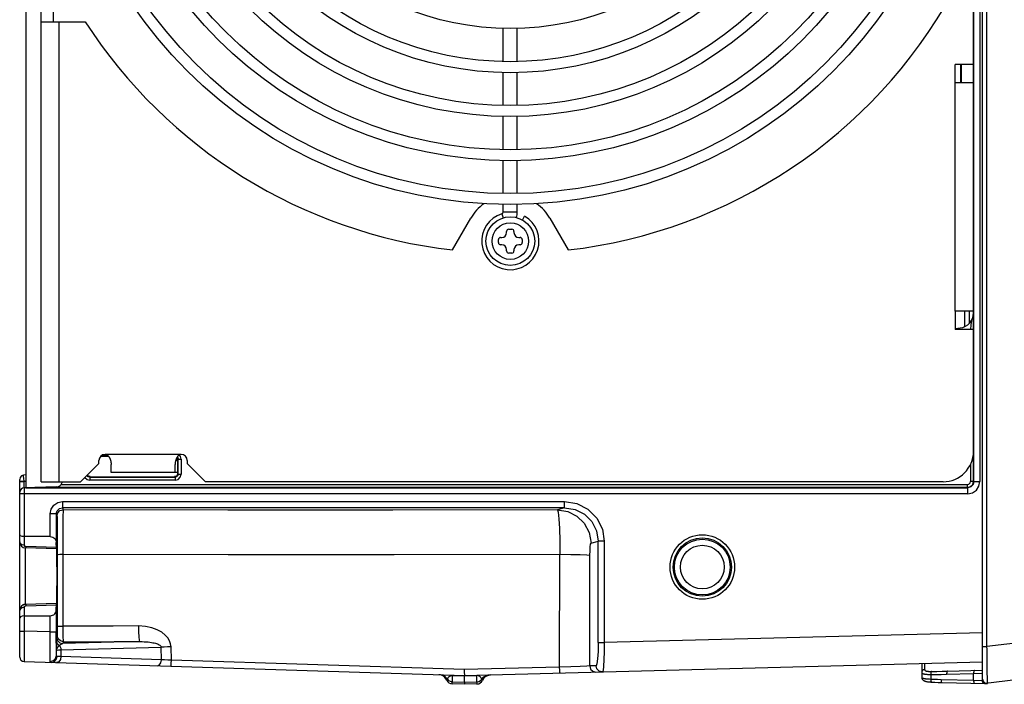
# Model space of a CAD drawing. Extents: x 0 to 594, y 0 to 420.
# Tile 32 of 104: x 247 to 279, y 324 to 346. Entities that reach past the tile are written whole.
import ezdxf

# ---------------------------------------------------------------- set-up
doc = ezdxf.new("R2010")
doc.units = 0
doc.header["$LTSCALE"] = 32.67
doc.layers.get('0').update_dxf_attribs({"linetype": 'CONTINUOUS'})
doc.layers.add('DATUM_AXIS', color=7, linetype='CONTINUOUS')

msp = doc.modelspace()

# ---------------------------------------------------------------- linework, layer by layer
at = {"color": 7, "linetype": 'CONTINUOUS'}
for p, q in [((278.319, 324.545), (278.319, 385.793)), ((246.919, 379.464), (246.919, 330.874)), ((262.699, 339.249), (262.699, 339.289)), ((262.769, 339.359), (262.869, 339.359)), ((262.939, 339.289), (262.939, 339.249)), ((262.429, 338.919), (262.429, 339.019)), ((262.499, 339.089), (262.539, 339.089)), ((263.099, 339.089), (263.139, 339.089)), ((263.209, 339.019), (263.209, 338.919)), ((262.539, 338.849), (262.499, 338.849)), ((262.699, 338.649), (262.699, 338.689)), ((262.939, 338.689), (262.939, 338.649)), ((263.139, 338.849), (263.099, 338.849)), ((262.869, 338.579), (262.769, 338.579)), ((277.719, 336.669), (277.719, 336.156)), ((249.637, 331.901), (249.369, 331.901)), ((251.9, 331.8), (251.9, 331.338)), ((246.919, 331.299), (246.846, 331.287)), ((249.036, 331.236), (251.8, 331.238)), ((246.719, 325.314), (246.719, 331.139)), ((247.924, 330.9), (246.866, 330.873)), ((247.721, 329.269), (246.869, 329.269)), ((247.922, 328.888), (247.921, 329.071)), ((247.923, 328.869), (246.914, 328.895)), ((247.936, 328.869), (247.923, 328.869)), ((306.355, 327.874), (278.409, 324.443)), ((247.923, 327.069), (246.914, 327.042)), ((247.936, 327.069), (247.923, 327.069)), ((246.869, 326.669), (247.721, 326.669)), ((246.869, 326.165), (246.864, 325.164)), ((251.698, 325.207), (251.685, 325.649)), ((246.864, 325.164), (261.319, 324.708)), ((261.314, 324.708), (278.319, 325.153)), ((276.319, 325.101), (276.319, 324.656)), ((261.313, 324.734), (261.319, 324.708)), ((262.121, 324.725), (262.129, 324.726)), ((262.154, 324.73), (262.156, 324.73)), ((262.156, 324.73), (262.158, 324.73)), ((262.158, 324.73), (262.159, 324.73)), ((262.159, 324.73), (262.161, 324.73)), ((262.161, 324.73), (262.162, 324.73)), ((262.162, 324.73), (262.163, 324.73)), ((262.163, 324.73), (262.164, 324.73)), ((262.164, 324.73), (262.165, 324.73)), ((262.165, 324.73), (262.166, 324.73)), ((265.834, 324.826), (265.841, 324.826)), ((277.16, 324.85), (278.319, 324.88)), ((260.671, 324.648), (260.676, 324.642)), ((260.735, 324.553), (260.673, 324.645)), ((260.912, 324.432), (260.913, 324.505)), ((261.319, 324.419), (260.912, 324.432)), ((261.319, 324.493), (261.319, 324.708)), ((261.319, 324.493), (261.319, 324.427)), ((261.724, 324.43), (261.319, 324.419)), ((261.319, 324.427), (261.319, 324.419)), ((261.724, 324.503), (261.724, 324.43)), ((276.975, 324.481), (278.409, 324.443))]:
    msp.add_line(p, q, dxfattribs=at)
at = {"color": 9, "linetype": 'CONTINUOUS'}
for p, q in [((278.461, 325.656), (278.461, 384.682)), ((278.029, 331.074), (278.029, 379.264)), ((278.229, 379.264), (278.229, 331.074)), ((277.885, 336.281), (277.885, 336.669)), ((278.021, 331.082), (278.021, 335.846)), ((249.624, 331.916), (249.384, 331.916)), ((251.9, 331.8), (251.916, 331.816)), ((251.916, 331.321), (251.916, 331.816)), ((251.916, 331.816), (252.016, 331.816)), ((252.016, 331.816), (252.016, 331.321)), ((249.036, 331.236), (249.021, 331.221)), ((249.021, 331.221), (249.021, 331.121)), ((249.021, 331.221), (251.816, 331.221)), ((251.8, 331.238), (251.816, 331.221)), ((251.816, 331.221), (251.816, 331.121)), ((251.9, 331.338), (251.916, 331.321)), ((251.916, 331.321), (252.016, 331.321)), ((246.719, 331.091), (246.865, 331.091)), ((246.719, 331.073), (246.865, 331.073)), ((246.865, 331.091), (246.919, 331.099)), ((246.865, 331.073), (246.865, 331.091)), ((246.919, 331.074), (246.865, 331.073)), ((246.869, 330.873), (246.869, 328.989)), ((246.914, 330.874), (277.829, 330.874)), ((277.821, 330.882), (247.221, 330.882)), ((248.08, 330.982), (277.821, 330.982)), ((251.816, 331.121), (249.021, 331.121)), ((277.821, 330.882), (277.821, 330.982)), ((277.829, 330.874), (277.821, 330.882)), ((277.829, 330.674), (277.829, 330.874)), ((278.021, 331.082), (277.921, 331.082)), ((278.021, 331.078), (278.029, 331.078)), ((278.029, 331.074), (278.229, 331.074)), ((277.829, 330.674), (246.719, 330.674)), ((248.12, 330.421), (248.12, 330.216)), ((248.12, 330.416), (264.6, 330.416)), ((248.12, 330.216), (248.143, 330.15)), ((264.6, 330.216), (248.12, 330.216)), ((264.6, 330.216), (264.371, 330.148)), ((264.6, 330.216), (264.6, 330.421)), ((247.721, 329.269), (247.721, 330.016)), ((247.921, 330.016), (247.721, 330.016)), ((247.921, 330.016), (247.943, 329.95)), ((247.921, 330.016), (247.921, 329.071)), ((247.922, 328.913), (246.917, 328.939)), ((265.467, 329.048), (265.703, 329.119)), ((265.902, 329.119), (265.703, 329.119)), ((265.703, 325.788), (265.703, 329.119)), ((265.902, 329.119), (265.902, 325.788)), ((246.915, 328.901), (246.914, 328.895)), ((247.954, 328.684), (247.954, 326.323)), ((248.132, 328.689), (248.133, 326.328)), ((264.435, 324.985), (264.443, 328.687)), ((265.424, 325.021), (265.432, 328.658)), ((246.917, 326.999), (247.922, 327.025)), ((246.869, 326.949), (246.869, 326.165)), ((247.721, 326.138), (247.721, 326.669)), ((247.921, 326.867), (247.921, 326.138)), ((246.719, 326.165), (246.869, 326.165)), ((247.721, 326.138), (246.869, 326.165)), ((247.721, 326.138), (247.921, 326.138)), ((247.952, 326.015), (247.932, 325.955)), ((278.319, 326.114), (265.902, 325.788)), ((250.654, 325.821), (248.132, 325.755)), ((248.152, 325.815), (248.132, 325.755)), ((265.703, 325.788), (265.902, 325.788)), ((280.624, 325.922), (278.461, 325.656)), ((247.926, 325.363), (247.926, 325.537)), ((248.072, 325.55), (251.363, 325.636)), ((248.072, 325.55), (248.072, 325.331)), ((251.374, 325.227), (251.363, 325.636)), ((278.319, 325.656), (278.461, 325.656)), ((278.463, 325.566), (278.461, 325.656)), ((278.464, 325.476), (278.463, 325.566)), ((278.465, 325.387), (278.464, 325.476)), ((278.466, 325.299), (278.465, 325.387)), ((248.072, 325.331), (247.949, 325.336)), ((251.374, 325.227), (248.072, 325.331)), ((261.308, 324.903), (251.698, 325.207)), ((276.415, 325.103), (276.415, 324.903)), ((278.467, 325.214), (278.466, 325.299)), ((278.468, 325.132), (278.467, 325.214)), ((278.469, 325.052), (278.468, 325.132)), ((278.47, 324.976), (278.469, 325.052)), ((260.913, 324.71), (260.913, 324.721)), ((264.435, 324.985), (261.308, 324.903)), ((262.034, 324.711), (262.127, 324.729)), ((265.636, 325.026), (265.424, 325.021)), ((276.615, 324.744), (276.615, 324.593)), ((277.137, 324.75), (278.022, 324.773)), ((278.022, 324.773), (278.319, 324.783)), ((278.022, 324.552), (278.022, 324.773)), ((278.472, 324.835), (278.47, 324.976)), ((278.475, 324.59), (278.472, 324.835)), ((260.913, 324.71), (261.319, 324.697)), ((260.913, 324.71), (260.913, 324.505)), ((260.913, 324.505), (261.319, 324.493)), ((261.319, 324.697), (261.724, 324.708)), ((261.319, 324.493), (261.724, 324.503)), ((261.724, 324.708), (261.724, 324.719)), ((261.724, 324.503), (261.724, 324.708)), ((276.952, 324.581), (278.022, 324.552)), ((278.022, 324.552), (278.307, 324.543)), ((278.307, 324.543), (278.319, 324.545)), ((278.319, 324.545), (278.326, 324.546)), ((278.476, 324.481), (278.475, 324.59))]:
    msp.add_line(p, q, dxfattribs=at)
for points in [[(278.021, 335.846), (278.021, 336.253), (278.019, 336.614)], [(251.887, 331.882), (251.903, 331.866), (251.916, 331.816)], [(246.865, 331.091), (246.855, 331.181), (246.848, 331.251), (246.846, 331.287)], [(249.021, 331.221), (248.971, 331.235), (248.935, 331.271), (248.932, 331.282)], [(251.916, 331.321), (251.903, 331.271), (251.866, 331.235), (251.816, 331.221)], [(251.816, 331.121), (251.917, 331.148), (251.989, 331.221), (252.016, 331.321)], [(246.865, 330.873), (246.863, 330.899), (246.863, 330.973), (246.865, 331.073)], [(277.821, 330.882), (277.921, 330.909), (277.995, 330.982), (278.021, 331.082)], [(277.821, 330.982), (277.87, 330.995), (277.908, 331.032), (277.921, 331.082)], [(277.829, 330.674), (277.984, 330.705), (278.112, 330.791), (278.198, 330.92), (278.229, 331.074)], [(278.029, 331.074), (278.003, 330.974), (277.93, 330.901), (277.829, 330.874)], [(247.721, 330.016), (247.751, 330.169), (247.837, 330.299), (247.967, 330.386), (248.12, 330.416)], [(247.921, 330.016), (247.947, 330.116), (248.021, 330.189), (248.12, 330.216)], [(264.6, 330.416), (265.001, 330.353), (265.365, 330.168), (265.657, 329.877), (265.84, 329.514), (265.902, 329.119)], [(264.6, 330.216), (264.943, 330.162), (265.25, 330.006), (265.494, 329.762), (265.65, 329.456), (265.703, 329.119)], [(247.943, 329.95), (247.968, 330.048), (248.04, 330.121), (248.143, 330.15)], [(247.943, 329.95), (247.945, 329.926), (247.946, 329.865), (247.948, 329.769), (247.95, 329.641), (247.951, 329.485), (247.952, 329.305), (247.953, 329.106), (247.954, 328.896), (247.954, 328.684)], [(248.143, 330.15), (248.141, 330.126), (248.14, 330.069), (248.138, 329.979), (248.137, 329.858), (248.136, 329.709), (248.135, 329.536), (248.134, 329.344), (248.133, 329.135), (248.133, 328.915), (248.132, 328.689)], [(264.371, 330.148), (258.964, 330.138), (253.546, 330.139), (248.143, 330.15)], [(264.371, 330.148), (264.708, 330.093), (265.003, 329.944), (265.246, 329.707), (265.409, 329.399), (265.467, 329.048)], [(264.371, 330.148), (264.393, 330.067), (264.412, 329.857), (264.428, 329.536), (264.439, 329.134), (264.443, 328.687)], [(246.869, 328.989), (246.794, 329.003), (246.739, 329.042), (246.719, 329.095)], [(246.917, 328.939), (246.903, 328.942), (246.89, 328.948), (246.879, 328.959), (246.872, 328.973), (246.869, 328.989)], [(246.917, 328.939), (246.916, 328.916), (246.915, 328.901)], [(265.432, 328.658), (265.435, 328.805), (265.442, 328.93), (265.453, 329.015), (265.467, 329.048)], [(246.914, 327.042), (246.913, 327.098), (246.913, 327.257), (246.912, 327.503), (246.912, 327.808), (246.912, 328.13), (246.912, 328.435), (246.913, 328.68), (246.913, 328.84), (246.914, 328.895)], [(247.954, 328.684), (247.977, 328.686), (248.04, 328.688), (248.132, 328.689)], [(264.443, 328.687), (264.805, 328.684), (265.11, 328.677), (265.331, 328.669), (265.432, 328.658)], [(246.869, 326.949), (246.875, 326.972), (246.892, 326.991), (246.917, 326.999)], [(246.914, 327.042), (246.915, 327.037), (246.916, 327.022), (246.917, 326.999)], [(246.869, 326.949), (246.795, 326.935), (246.74, 326.897), (246.719, 326.843)], [(247.926, 325.363), (247.924, 325.471), (247.922, 325.649), (247.921, 325.878), (247.921, 326.138)], [(247.954, 326.323), (247.954, 326.177), (247.953, 326.059), (247.952, 326.015)], [(248.152, 325.815), (248.054, 325.841), (247.98, 325.913), (247.952, 326.015)], [(247.954, 326.323), (247.977, 326.326), (248.041, 326.327), (248.133, 326.328)], [(248.133, 326.328), (248.134, 326.136), (248.138, 325.971), (248.145, 325.859), (248.152, 325.815)], [(251.685, 325.649), (251.673, 325.744), (251.639, 325.841), (251.58, 325.94), (251.494, 326.037), (251.379, 326.128), (251.233, 326.208), (251.057, 326.273), (250.851, 326.318), (250.616, 326.334)], [(250.616, 326.334), (250.619, 326.145), (250.627, 325.983), (250.639, 325.867), (250.654, 325.821)], [(247.928, 325.831), (247.927, 325.746), (247.927, 325.646), (247.926, 325.537)], [(247.926, 325.537), (247.939, 325.586), (247.975, 325.638), (248.029, 325.691)], [(247.932, 325.955), (247.93, 325.936), (247.929, 325.894), (247.928, 325.831)], [(247.928, 325.831), (247.941, 325.775), (247.976, 325.727), (248.029, 325.691)], [(247.932, 325.955), (247.959, 325.855), (248.032, 325.782), (248.132, 325.755)], [(248.029, 325.691), (248.06, 325.724), (248.094, 325.745), (248.132, 325.755)], [(248.029, 325.691), (248.052, 325.649), (248.067, 325.601), (248.072, 325.55)], [(248.152, 325.815), (248.985, 325.818), (249.819, 325.82), (250.654, 325.821)], [(250.654, 325.821), (250.734, 325.821), (250.807, 325.819), (250.874, 325.815), (250.935, 325.81), (250.991, 325.803), (251.043, 325.795), (251.09, 325.786), (251.132, 325.777), (251.171, 325.767), (251.206, 325.756), (251.238, 325.744), (251.267, 325.732), (251.292, 325.719), (251.314, 325.705), (251.333, 325.69), (251.348, 325.673), (251.358, 325.655), (251.363, 325.636)], [(265.703, 325.788), (265.698, 325.497), (265.683, 325.251), (265.662, 325.086), (265.636, 325.026)], [(265.902, 325.788), (265.9, 325.491), (265.892, 325.223), (265.879, 325.01), (265.861, 324.874), (265.841, 324.826)], [(247.926, 325.537), (247.944, 325.542), (247.993, 325.546), (248.072, 325.55)], [(251.685, 325.649), (251.567, 325.645), (251.458, 325.641), (251.363, 325.636)], [(247.751, 325.136), (247.734, 325.14), (247.723, 325.152), (247.72, 325.17)], [(247.725, 325.17), (247.826, 325.196), (247.899, 325.267), (247.926, 325.363)], [(247.757, 325.136), (247.851, 325.162), (247.921, 325.234), (247.949, 325.336)], [(247.949, 325.336), (247.936, 325.34), (247.929, 325.349), (247.926, 325.363)], [(248.072, 325.331), (248.053, 325.233), (248.001, 325.159), (247.928, 325.131)], [(251.23, 325.027), (251.299, 325.052), (251.353, 325.124), (251.374, 325.227)], [(251.698, 325.207), (251.579, 325.214), (251.469, 325.22), (251.374, 325.227)], [(251.679, 325.012), (251.686, 325.038), (251.693, 325.11), (251.698, 325.207)], [(260.749, 324.596), (260.686, 324.668), (260.603, 324.715), (260.51, 324.734)], [(265.424, 325.021), (265.326, 325.016), (265.11, 325.008), (264.801, 324.997), (264.435, 324.985)], [(264.459, 324.79), (264.449, 324.816), (264.44, 324.888), (264.435, 324.985)], [(265.424, 325.021), (265.452, 324.918), (265.525, 324.846), (265.623, 324.821)], [(265.836, 324.826), (265.733, 324.855), (265.662, 324.928), (265.636, 325.026)], [(276.415, 324.903), (276.408, 324.902), (276.402, 324.901), (276.395, 324.9), (276.388, 324.898), (276.381, 324.896), (276.375, 324.893), (276.369, 324.89), (276.363, 324.887), (276.357, 324.883), (276.352, 324.879), (276.347, 324.874), (276.342, 324.87), (276.338, 324.864), (276.334, 324.859), (276.331, 324.853), (276.327, 324.848), (276.325, 324.842), (276.323, 324.835), (276.321, 324.829), (276.32, 324.823), (276.319, 324.816), (276.319, 324.81)], [(276.319, 324.81), (276.319, 324.804), (276.321, 324.799), (276.323, 324.794), (276.326, 324.789), (276.331, 324.784), (276.336, 324.78), (276.342, 324.776), (276.348, 324.772), (276.356, 324.769), (276.365, 324.766), (276.374, 324.763), (276.384, 324.76), (276.395, 324.758), (276.407, 324.755), (276.419, 324.753), (276.432, 324.752), (276.446, 324.75), (276.461, 324.749), (276.476, 324.748), (276.492, 324.747), (276.508, 324.746), (276.525, 324.745), (276.542, 324.745), (276.56, 324.744), (276.578, 324.744), (276.596, 324.744), (276.615, 324.744)], [(276.415, 324.903), (276.416, 324.897), (276.417, 324.892), (276.419, 324.887), (276.422, 324.883), (276.425, 324.878), (276.429, 324.875), (276.434, 324.871), (276.439, 324.867), (276.446, 324.864), (276.453, 324.861), (276.46, 324.859), (276.469, 324.856), (276.478, 324.854), (276.488, 324.852), (276.498, 324.85), (276.51, 324.849), (276.522, 324.847), (276.534, 324.846), (276.547, 324.845), (276.561, 324.845), (276.576, 324.844), (276.591, 324.844), (276.606, 324.843), (276.622, 324.843), (276.638, 324.843)], [(276.638, 324.843), (276.636, 324.842), (276.635, 324.84), (276.633, 324.838), (276.631, 324.836), (276.63, 324.833), (276.628, 324.83), (276.627, 324.826), (276.625, 324.822), (276.624, 324.817), (276.623, 324.813), (276.621, 324.807), (276.62, 324.802), (276.619, 324.796), (276.618, 324.79), (276.618, 324.784), (276.617, 324.778), (276.616, 324.771), (276.616, 324.764), (276.616, 324.757), (276.615, 324.751), (276.615, 324.744)], [(276.615, 324.744), (276.788, 324.744), (276.962, 324.746), (277.137, 324.75)], [(276.638, 324.843), (276.811, 324.844), (276.985, 324.846), (277.16, 324.85)], [(277.16, 324.85), (277.158, 324.85), (277.157, 324.849), (277.155, 324.848), (277.153, 324.846), (277.152, 324.844), (277.15, 324.842), (277.149, 324.839), (277.147, 324.835), (277.146, 324.832), (277.144, 324.827), (277.143, 324.823), (277.142, 324.818), (277.141, 324.813), (277.14, 324.808), (277.139, 324.802), (277.139, 324.796), (277.138, 324.79), (277.137, 324.783), (277.137, 324.777), (277.137, 324.77), (277.137, 324.764), (277.137, 324.757), (277.137, 324.75)], [(278.046, 324.873), (278.044, 324.873), (278.042, 324.872), (278.04, 324.871), (278.039, 324.869), (278.037, 324.867), (278.036, 324.865), (278.034, 324.862), (278.033, 324.858), (278.031, 324.855), (278.03, 324.851), (278.029, 324.846), (278.028, 324.841), (278.027, 324.836), (278.026, 324.831), (278.025, 324.825), (278.024, 324.819), (278.023, 324.813), (278.023, 324.807), (278.023, 324.8), (278.022, 324.794), (278.022, 324.787), (278.022, 324.78), (278.022, 324.773)], [(260.735, 324.553), (260.736, 324.558), (260.742, 324.571), (260.752, 324.592)], [(260.752, 324.592), (260.757, 324.604), (260.763, 324.614), (260.769, 324.624), (260.775, 324.633), (260.781, 324.641), (260.787, 324.648), (260.793, 324.655), (260.799, 324.662), (260.805, 324.667), (260.811, 324.673), (260.818, 324.678), (260.824, 324.682), (260.83, 324.686), (260.836, 324.69), (260.842, 324.694), (260.849, 324.697), (260.855, 324.7), (260.862, 324.702), (260.869, 324.704), (260.876, 324.706), (260.884, 324.708), (260.893, 324.709), (260.902, 324.71), (260.913, 324.71)], [(260.752, 324.592), (260.794, 324.547), (260.85, 324.517), (260.913, 324.505)], [(261.885, 324.589), (261.879, 324.601), (261.873, 324.612), (261.867, 324.622), (261.861, 324.631), (261.854, 324.64), (261.848, 324.647), (261.842, 324.655), (261.835, 324.661), (261.828, 324.667), (261.822, 324.673), (261.815, 324.678), (261.809, 324.683), (261.802, 324.687), (261.795, 324.691), (261.788, 324.694), (261.78, 324.697), (261.773, 324.7), (261.765, 324.703), (261.757, 324.705), (261.747, 324.706), (261.736, 324.707), (261.724, 324.708)], [(261.724, 324.503), (261.786, 324.514), (261.842, 324.544), (261.885, 324.589)], [(261.885, 324.589), (261.896, 324.568), (261.901, 324.555), (261.902, 324.55)], [(261.888, 324.593), (261.952, 324.664), (262.034, 324.711)], [(276.319, 324.656), (276.319, 324.652), (276.321, 324.647), (276.323, 324.643), (276.326, 324.639), (276.331, 324.635), (276.336, 324.632), (276.342, 324.628), (276.349, 324.625), (276.356, 324.622), (276.365, 324.619), (276.374, 324.617), (276.385, 324.614), (276.396, 324.612), (276.407, 324.61), (276.42, 324.608), (276.433, 324.606), (276.447, 324.604), (276.461, 324.603), (276.477, 324.601), (276.492, 324.6), (276.509, 324.599), (276.525, 324.597), (276.543, 324.596), (276.56, 324.595), (276.578, 324.595), (276.615, 324.593)], [(276.615, 324.593), (276.727, 324.588), (276.839, 324.584), (276.952, 324.581)], [(276.615, 324.593), (276.615, 324.586), (276.615, 324.58), (276.615, 324.573), (276.615, 324.566), (276.615, 324.56), (276.616, 324.553), (276.616, 324.547), (276.617, 324.541), (276.617, 324.536), (276.618, 324.53), (276.619, 324.525), (276.62, 324.52), (276.621, 324.516), (276.623, 324.512), (276.624, 324.508), (276.625, 324.504), (276.627, 324.502), (276.628, 324.499), (276.63, 324.497), (276.631, 324.495), (276.633, 324.494), (276.635, 324.493), (276.636, 324.493)], [(276.952, 324.581), (276.952, 324.574), (276.952, 324.567), (276.952, 324.56), (276.952, 324.554), (276.952, 324.547), (276.953, 324.541), (276.953, 324.535), (276.954, 324.529), (276.955, 324.523), (276.956, 324.518), (276.957, 324.513), (276.958, 324.508), (276.959, 324.503), (276.96, 324.499), (276.962, 324.495), (276.963, 324.492), (276.965, 324.489), (276.966, 324.487), (276.968, 324.484), (276.97, 324.483), (276.971, 324.482), (276.973, 324.481), (276.975, 324.481)], [(278.022, 324.552), (278.022, 324.546), (278.022, 324.539), (278.022, 324.532), (278.023, 324.526), (278.023, 324.519), (278.023, 324.513), (278.024, 324.507), (278.025, 324.501), (278.026, 324.495), (278.027, 324.49), (278.028, 324.484), (278.029, 324.48), (278.03, 324.475), (278.031, 324.471), (278.033, 324.467), (278.034, 324.464), (278.036, 324.461), (278.037, 324.458), (278.039, 324.456), (278.04, 324.455), (278.042, 324.454), (278.044, 324.453), (278.046, 324.453)], [(278.476, 324.451), (278.476, 324.452), (278.476, 324.455), (278.476, 324.459), (278.476, 324.465), (278.476, 324.481)]]:
    msp.add_lwpolyline(points, dxfattribs=at)
at = {"color": 7, "linetype": 'CONTINUOUS'}
for points in [[(251.877, 331.865), (251.89, 331.851), (251.9, 331.8)], [(246.846, 331.287), (246.781, 331.26), (246.735, 331.207), (246.719, 331.139)], [(249.036, 331.237), (248.98, 331.248), (248.945, 331.285), (248.944, 331.294)], [(251.9, 331.338), (251.888, 331.282), (251.851, 331.247), (251.8, 331.238)], [(246.869, 329.269), (246.796, 329.277), (246.74, 329.299), (246.719, 329.331)], [(247.721, 329.269), (247.762, 329.265), (247.801, 329.252), (247.836, 329.232), (247.868, 329.204), (247.895, 329.167), (247.913, 329.123), (247.921, 329.071)], [(247.923, 328.869), (247.922, 328.874), (247.922, 328.888)], [(247.936, 327.069), (247.939, 327.124), (247.941, 327.28), (247.943, 327.516), (247.944, 327.809), (247.944, 328.121), (247.943, 328.415), (247.941, 328.655), (247.939, 328.814), (247.936, 328.869)], [(248.132, 328.689), (253.564, 328.679), (259.009, 328.678), (264.443, 328.687)], [(247.921, 326.867), (247.922, 327.049), (247.922, 327.064), (247.923, 327.069)], [(246.869, 326.669), (246.796, 326.661), (246.74, 326.639), (246.719, 326.607)], [(247.721, 326.669), (247.761, 326.673), (247.8, 326.685), (247.836, 326.705), (247.868, 326.734), (247.895, 326.771), (247.913, 326.815), (247.921, 326.867)], [(247.72, 325.17), (247.718, 325.304), (247.718, 325.526), (247.719, 325.814), (247.721, 326.138)], [(250.616, 326.334), (249.788, 326.333), (248.96, 326.331), (248.133, 326.328)], [(261.308, 324.903), (261.309, 324.805), (261.313, 324.734)], [(261.964, 324.641), (261.969, 324.646), (261.975, 324.651), (261.98, 324.656), (261.985, 324.661), (261.991, 324.665), (261.996, 324.67), (262.002, 324.674), (262.007, 324.678), (262.013, 324.681), (262.018, 324.685), (262.024, 324.688), (262.029, 324.691), (262.035, 324.694), (262.04, 324.697), (262.045, 324.7), (262.05, 324.702), (262.056, 324.705), (262.061, 324.707), (262.066, 324.709), (262.071, 324.711), (262.076, 324.713), (262.081, 324.714), (262.086, 324.716), (262.09, 324.718), (262.095, 324.719), (262.1, 324.72), (262.104, 324.721), (262.108, 324.722), (262.113, 324.723), (262.117, 324.724), (262.121, 324.725)], [(262.129, 324.726), (262.132, 324.727), (262.136, 324.728), (262.139, 324.728), (262.142, 324.728), (262.145, 324.729), (262.147, 324.729), (262.149, 324.729), (262.151, 324.729), (262.153, 324.729), (262.154, 324.73)], [(260.673, 324.645), (260.678, 324.64), (260.69, 324.626), (260.701, 324.612), (260.711, 324.597), (260.721, 324.582), (260.729, 324.566), (260.735, 324.553)], [(260.676, 324.642), (260.682, 324.636), (260.687, 324.63), (260.693, 324.623), (260.698, 324.616), (260.704, 324.609), (260.709, 324.601), (260.714, 324.594), (260.719, 324.586), (260.723, 324.577), (260.728, 324.568), (260.732, 324.559), (260.735, 324.553)], [(261.902, 324.55), (261.905, 324.556), (261.909, 324.564), (261.913, 324.573), (261.918, 324.581), (261.923, 324.589), (261.927, 324.596), (261.932, 324.603), (261.937, 324.61), (261.943, 324.617), (261.948, 324.623), (261.953, 324.629), (261.958, 324.635), (261.964, 324.641)], [(276.319, 324.656), (276.319, 324.65), (276.32, 324.639), (276.322, 324.629), (276.325, 324.618), (276.328, 324.608), (276.333, 324.598), (276.338, 324.589), (276.344, 324.58), (276.351, 324.571), (276.359, 324.563), (276.368, 324.555), (276.377, 324.547), (276.388, 324.54), (276.399, 324.534), (276.411, 324.529), (276.424, 324.523), (276.438, 324.519), (276.453, 324.515), (276.47, 324.511), (276.488, 324.507), (276.507, 324.504), (276.527, 324.502), (276.545, 324.5), (276.564, 324.498), (276.583, 324.496), (276.602, 324.495), (276.621, 324.494), (276.636, 324.493)], [(276.636, 324.493), (276.747, 324.488), (276.863, 324.484), (276.975, 324.481)], [(278.402, 324.443), (278.395, 324.444), (278.388, 324.445), (278.382, 324.446), (278.375, 324.448), (278.369, 324.45), (278.362, 324.453), (278.356, 324.456), (278.35, 324.46), (278.345, 324.464), (278.34, 324.469), (278.335, 324.473), (278.33, 324.479), (278.326, 324.484), (278.322, 324.49), (278.319, 324.496), (278.316, 324.502), (278.313, 324.509), (278.311, 324.515), (278.309, 324.522), (278.308, 324.529), (278.307, 324.536), (278.307, 324.543)]]:
    msp.add_lwpolyline(points, dxfattribs=at)
for centre, radius in [((262.819, 338.969), 0.8), ((269.119, 328.269), 1.059), ((269.119, 328.269), 0.959)]:
    msp.add_circle(centre, radius, dxfattribs=at)
at = {"color": 9, "linetype": 'CONTINUOUS'}
for centre, radius in [((262.819, 338.969), 0.6), ((269.119, 328.269), 0.916), ((269.119, 328.269), 0.716)]:
    msp.add_circle(centre, radius, dxfattribs=at)
at = {"color": 7, "linetype": 'CONTINUOUS'}
for centre, radius, start, end in [((262.769, 339.289), 0.07, 90, 180), ((262.869, 339.289), 0.07, 0, 90), ((262.499, 339.019), 0.07, 90, 180), ((262.539, 339.249), 0.16, 270, 360), ((263.099, 339.249), 0.16, 180, 270), ((263.139, 339.019), 0.07, 0, 90), ((262.499, 338.919), 0.07, 180, 270), ((262.539, 338.689), 0.16, 0, 90), ((262.769, 338.649), 0.07, 180, 270), ((262.869, 338.649), 0.07, 270, 360), ((263.099, 338.689), 0.16, 90, 180), ((263.139, 338.919), 0.07, 270, 360), ((277.519, 336.614), 0.5, 276.6765, 360), ((246.869, 330.723), 0.15, 90.7497, 180), ((247.919, 331.1), 0.2, 271.5, 323.7136), ((246.919, 329.095), 0.2, 179.8794, 268.4969), ((246.919, 326.843), 0.2, 91.4994, 179.9805), ((246.919, 326.842), 0.2, 91.4592, 116.9438), ((246.869, 325.314), 0.15, 180, 268.192), ((260.459, 324.435), 0.3, 44.5273, 88.192), ((262.177, 324.43), 0.3, 91.5, 156.542), ((260.919, 324.632), 0.2, 203.1591, 268.1907), ((261.719, 324.629), 0.2, 271.5013, 336.5386), ((278.459, 324.59), 0.14, 180, 277), ((278.419, 324.545), 0.1, 180, 277)]:
    msp.add_arc(centre, radius, start, end, dxfattribs=at)
at = {"layer": 'DATUM_AXIS', "color": 7, "linetype": 'CONTINUOUS'}
for p, q in [((247.419, 331.069), (247.419, 379.269)), ((278.019, 336.614), (278.019, 373.724)), ((247.819, 364.169), (247.819, 346.169)), ((247.419, 346.169), (248.87, 346.169)), ((262.589, 344.862), (262.589, 345.952)), ((263.049, 344.862), (263.049, 345.952)), ((278.019, 344.769), (277.419, 344.769)), ((277.419, 344.169), (277.419, 344.769)), ((277.619, 344.769), (277.619, 344.169)), ((262.589, 343.422), (262.589, 344.502)), ((263.049, 343.422), (263.049, 344.502)), ((278.019, 344.169), (277.419, 344.169)), ((262.589, 341.972), (262.589, 343.062)), ((263.049, 341.972), (263.049, 343.062)), ((262.589, 340.532), (262.589, 341.612)), ((263.049, 340.532), (263.049, 341.612)), ((262.589, 339.933), (262.589, 340.172)), ((263.049, 339.933), (263.049, 340.172)), ((260.919, 338.678), (261.52, 339.719)), ((263.219, 339.662), (263.289, 339.783)), ((264.118, 339.719), (264.719, 338.678)), ((278.019, 336.669), (277.419, 336.669)), ((277.419, 336.669), (277.419, 336.069)), ((277.419, 336.099), (277.577, 336.117)), ((278.019, 336.069), (277.419, 336.069)), ((278.019, 336.069), (278.019, 332.069)), ((248.719, 331.069), (249.319, 331.669)), ((249.319, 331.669), (249.319, 331.769)), ((249.719, 331.369), (249.719, 331.636)), ((251.819, 331.369), (251.819, 331.636)), ((251.9, 331.769), (251.838, 331.769)), ((252.219, 331.769), (252.219, 331.669)), ((252.219, 331.669), (252.819, 331.069)), ((251.9, 331.369), (249.719, 331.369)), ((247.419, 331.069), (248.719, 331.069)), ((277.019, 331.069), (252.819, 331.069))]:
    msp.add_line(p, q, dxfattribs=at)
at = {"layer": 'DATUM_AXIS', "color": 9, "linetype": 'CONTINUOUS'}
for p, q in [((248.019, 331.069), (248.019, 346.169)), ((277.599, 344.169), (277.599, 344.769)), ((277.419, 336.669), (277.419, 344.169)), ((262.589, 339.933), (263.049, 339.933)), ((262.54, 339.866), (262.581, 339.733)), ((252.019, 331.969), (249.519, 331.969)), ((277.921, 331.638), (277.921, 331.082))]:
    msp.add_line(p, q, dxfattribs=at)
for points in [[(277.95, 336.36), (277.929, 336.218), (277.922, 336.069)], [(252.016, 331.816), (251.999, 331.897), (251.96, 331.953)], [(248.857, 331.207), (248.928, 331.145), (249.021, 331.121)]]:
    msp.add_lwpolyline(points, dxfattribs=at)
at = {"layer": 'DATUM_AXIS', "color": 7, "linetype": 'CONTINUOUS'}
for points in [[(249.519, 331.969), (249.521, 331.969), (249.523, 331.969), (249.525, 331.969), (249.527, 331.969), (249.528, 331.968), (249.53, 331.968), (249.532, 331.968), (249.534, 331.968), (249.536, 331.968), (249.538, 331.967), (249.54, 331.967), (249.542, 331.966), (249.544, 331.966), (249.546, 331.966), (249.548, 331.965), (249.55, 331.965), (249.552, 331.964), (249.554, 331.963), (249.556, 331.963), (249.558, 331.962), (249.56, 331.961), (249.562, 331.961), (249.564, 331.96), (249.566, 331.959), (249.568, 331.958), (249.57, 331.957), (249.572, 331.956), (249.574, 331.955), (249.576, 331.954), (249.578, 331.953), (249.58, 331.952), (249.583, 331.951), (249.585, 331.949), (249.587, 331.948), (249.589, 331.947), (249.591, 331.945), (249.593, 331.944), (249.595, 331.942), (249.597, 331.941), (249.599, 331.939), (249.601, 331.937), (249.603, 331.936), (249.606, 331.934), (249.608, 331.932), (249.61, 331.93), (249.612, 331.928), (249.614, 331.926), (249.616, 331.924), (249.619, 331.922), (249.621, 331.92), (249.623, 331.917), (249.625, 331.915), (249.627, 331.913), (249.629, 331.91), (249.632, 331.908), (249.634, 331.905), (249.636, 331.902), (249.638, 331.899), (249.64, 331.897), (249.642, 331.894), (249.645, 331.891), (249.647, 331.888), (249.649, 331.884), (249.651, 331.881), (249.653, 331.878), (249.655, 331.875), (249.657, 331.871), (249.659, 331.868), (249.661, 331.865), (249.663, 331.861), (249.665, 331.857), (249.667, 331.854), (249.669, 331.85), (249.671, 331.846), (249.673, 331.842), (249.675, 331.838), (249.676, 331.834), (249.678, 331.83), (249.68, 331.826), (249.682, 331.822), (249.684, 331.818), (249.685, 331.813), (249.687, 331.809), (249.688, 331.805), (249.69, 331.8), (249.692, 331.796), (249.693, 331.792), (249.695, 331.787), (249.696, 331.783), (249.697, 331.778), (249.699, 331.774), (249.7, 331.769), (249.701, 331.765), (249.703, 331.76), (249.704, 331.755), (249.705, 331.751), (249.706, 331.746), (249.707, 331.742), (249.708, 331.737), (249.709, 331.732), (249.71, 331.728), (249.711, 331.723), (249.712, 331.718), (249.712, 331.714), (249.713, 331.709), (249.714, 331.704), (249.714, 331.7), (249.715, 331.695), (249.716, 331.69), (249.716, 331.686), (249.717, 331.681), (249.717, 331.677), (249.717, 331.672), (249.718, 331.667), (249.718, 331.663), (249.718, 331.658), (249.718, 331.654), (249.719, 331.649), (249.719, 331.645), (249.719, 331.64), (249.719, 331.636)], [(252.019, 331.969), (252.017, 331.969), (252.015, 331.969), (252.013, 331.969), (252.011, 331.969), (252.009, 331.968), (252.007, 331.968), (252.005, 331.968), (252.003, 331.968), (252.001, 331.968), (251.999, 331.967), (251.997, 331.967), (251.995, 331.966), (251.994, 331.966), (251.992, 331.966), (251.99, 331.965), (251.988, 331.965), (251.986, 331.964), (251.984, 331.963), (251.982, 331.963), (251.98, 331.962), (251.978, 331.961), (251.976, 331.961), (251.974, 331.96), (251.971, 331.959), (251.969, 331.958), (251.967, 331.957), (251.965, 331.956), (251.963, 331.955), (251.961, 331.954), (251.959, 331.953), (251.957, 331.952), (251.955, 331.951), (251.953, 331.949), (251.951, 331.948), (251.949, 331.947), (251.947, 331.945), (251.945, 331.944), (251.943, 331.942), (251.941, 331.941), (251.938, 331.939), (251.936, 331.937), (251.934, 331.936), (251.932, 331.934), (251.93, 331.932), (251.928, 331.93), (251.926, 331.928), (251.923, 331.926), (251.921, 331.924), (251.919, 331.922), (251.917, 331.92), (251.915, 331.917), (251.913, 331.915), (251.91, 331.913), (251.908, 331.91), (251.906, 331.908), (251.904, 331.905), (251.902, 331.902), (251.899, 331.899), (251.897, 331.897), (251.895, 331.894), (251.893, 331.891), (251.891, 331.888), (251.889, 331.884), (251.887, 331.881), (251.885, 331.878), (251.883, 331.875), (251.881, 331.871), (251.879, 331.868), (251.877, 331.865), (251.875, 331.861), (251.873, 331.857), (251.871, 331.854), (251.869, 331.85), (251.867, 331.846), (251.865, 331.842), (251.863, 331.838), (251.861, 331.834), (251.859, 331.83), (251.858, 331.826), (251.856, 331.822), (251.854, 331.818), (251.852, 331.813), (251.851, 331.809), (251.849, 331.805), (251.848, 331.8), (251.846, 331.796), (251.844, 331.792), (251.843, 331.787), (251.842, 331.783), (251.84, 331.778), (251.839, 331.774), (251.838, 331.769), (251.836, 331.765), (251.835, 331.76), (251.834, 331.755), (251.833, 331.751), (251.832, 331.746), (251.831, 331.742), (251.83, 331.737), (251.829, 331.732), (251.828, 331.728), (251.827, 331.723), (251.826, 331.718), (251.825, 331.714), (251.825, 331.709), (251.824, 331.704), (251.823, 331.7), (251.823, 331.695), (251.822, 331.69), (251.822, 331.686), (251.821, 331.681), (251.821, 331.677), (251.82, 331.672), (251.82, 331.667), (251.82, 331.663), (251.819, 331.658), (251.819, 331.654), (251.819, 331.649), (251.819, 331.645), (251.819, 331.64), (251.819, 331.636)]]:
    msp.add_lwpolyline(points, dxfattribs=at)
for radius in [15, 14.64, 13.56, 13.2, 12.11, 11.75, 10.67, 10.31, 9.22]:
    msp.add_circle((262.819, 355.169), radius, dxfattribs=at)
for centre, radius, start, end in [((262.819, 355.169), 16.6, 276.5724, 330.8672), ((262.819, 355.169), 16.6, 212.8314, 263.4276), ((262.819, 338.969), 1.5, 125.1842, 150), ((262.519, 339.933), 0.07, 287.2793, 360), ((262.519, 339.933), 0.53, 339.1419, 360), ((262.819, 338.969), 1.5, 30, 54.8158), ((262.819, 338.969), 0.94, 107.2793, 60), ((249.519, 331.769), 0.2, 90, 180), ((252.019, 331.769), 0.2, 0, 90), ((277.019, 332.069), 1, 270, 360), ((247.919, 331.1), 0.2, 323.7136, 350.9406)]:
    msp.add_arc(centre, radius, start, end, dxfattribs=at)

doc.saveas('drawing.dxf')
